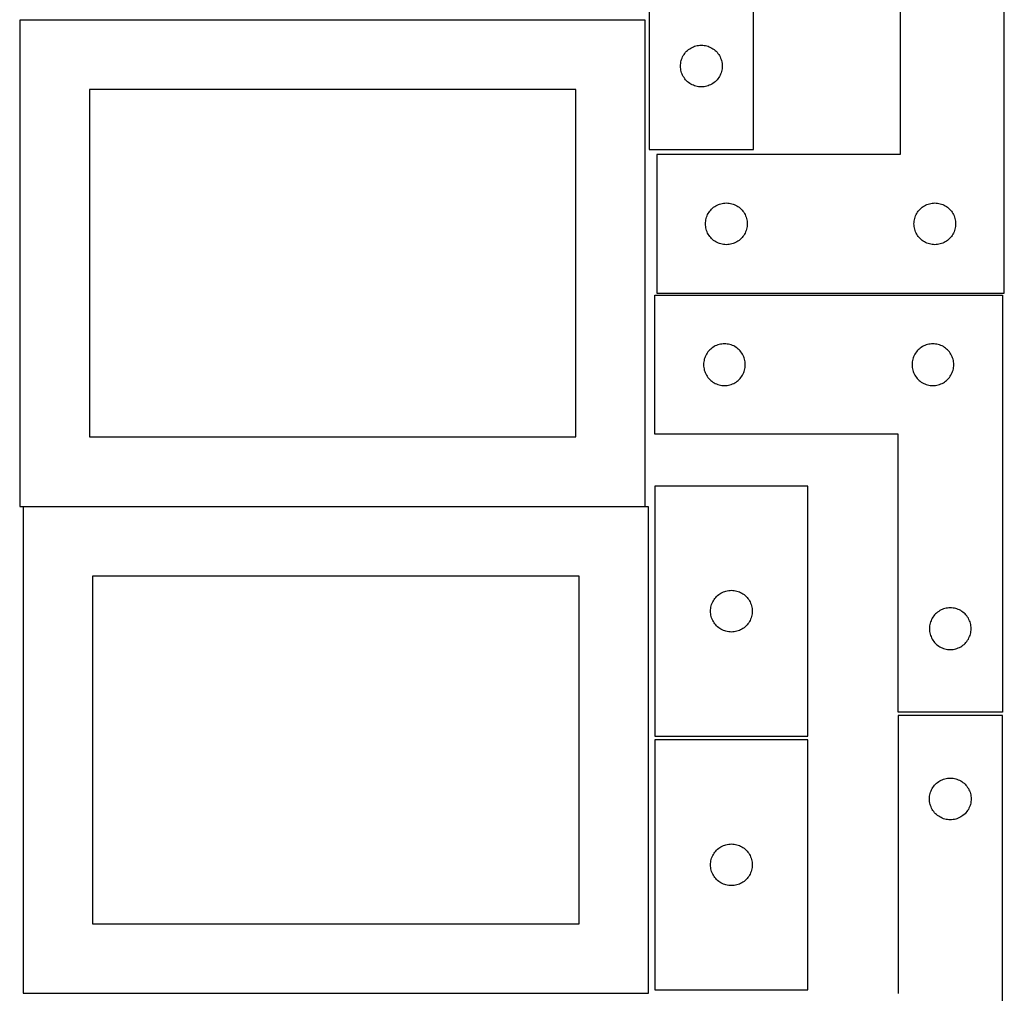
# Model space of a CAD drawing. Header units: millimetres. Extents: x 7 to 1243, y 7 to 2493.
# Tile 4 of 19: x 818 to 1243, y 430 to 850. Entities that reach past the tile are written whole.
import ezdxf

# ---------------------------------------------------------------- set-up
doc = ezdxf.new("R2010")
doc.units = ezdxf.units.MM
doc.layers.add('COMMON', color=5, linetype='CONTINUOUS', true_color=0x0000ff)
doc.layers.add('CUT', color=7, linetype='CONTINUOUS', true_color=0x000000)

msp = doc.modelspace()

# ---------------------------------------------------------------- linework, layer by layer
at = {"layer": 'COMMON'}
for p, q in [((818.34193, 849.902895), (818.34193, 642.404798)), ((818.441931, 850.002895), (1088.441931, 850.002895)), ((819.8403, 639.802894), (1088.441931, 639.802894))]:
    msp.add_line(p, q, dxfattribs=at)
at = {"layer": 'CUT'}
for p, q in [((1090.12609, 974.0296), (1090.12609, 794.0296)), ((1135.12609, 794.0296), (1135.12609, 914.0296)), ((1198.427899, 911.901981), (1198.427899, 791.901981)), ((1243.427899, 731.901981), (1243.427899, 911.901981)), ((1088.441931, 849.902895), (818.441931, 849.902895)), ((818.441931, 849.902895), (818.441931, 639.902895)), ((1088.441931, 639.902895), (1088.441931, 849.902895)), ((1107.147237, 837.16978), (1107.625958, 837.512827)), ((1107.625958, 837.512827), (1108.12609, 837.823829)), ((1108.12609, 837.823829), (1108.645492, 838.101455)), ((1108.645492, 838.101455), (1109.181939, 838.344516)), ((1109.181939, 838.344516), (1109.733135, 838.551972)), ((1109.733135, 838.551972), (1110.296718, 838.722933)), ((1110.296718, 838.722933), (1110.870277, 838.856668)), ((1110.870277, 838.856668), (1111.451354, 838.952604)), ((1111.451354, 838.952604), (1112.037462, 839.010331)), ((1112.037462, 839.010331), (1112.62609, 839.0296)), ((1112.62609, 839.0296), (1113.214718, 839.010331)), ((1113.214718, 839.010331), (1113.800826, 838.952604)), ((1113.800826, 838.952604), (1114.381903, 838.856668)), ((1114.381903, 838.856668), (1114.955461, 838.722933)), ((1114.955461, 838.722933), (1115.519045, 838.551972)), ((1115.519045, 838.551972), (1116.070241, 838.344516)), ((1116.070241, 838.344516), (1116.606688, 838.101455)), ((1116.606688, 838.101455), (1117.12609, 837.823829)), ((1117.12609, 837.823829), (1117.626222, 837.512827)), ((1117.626222, 837.512827), (1118.104943, 837.16978)), ((1104.103719, 832.922556), (1104.311174, 833.473751)), ((1104.311174, 833.473751), (1104.554235, 834.010199)), ((1104.554235, 834.010199), (1104.831861, 834.5296)), ((1104.831861, 834.5296), (1105.142863, 835.029732)), ((1105.142863, 835.029732), (1105.48591, 835.508453)), ((1105.48591, 835.508453), (1105.859532, 835.963713)), ((1105.859532, 835.963713), (1106.262129, 836.393561)), ((1106.262129, 836.393561), (1106.691978, 836.796159)), ((1106.691978, 836.796159), (1107.147237, 837.16978)), ((1118.104943, 837.16978), (1118.560202, 836.796159)), ((1118.560202, 836.796159), (1118.990051, 836.393561)), ((1118.990051, 836.393561), (1119.392648, 835.963713)), ((1119.392648, 835.963713), (1119.76627, 835.508453)), ((1119.76627, 835.508453), (1120.109316, 835.029732)), ((1120.109316, 835.029732), (1120.420319, 834.5296)), ((1120.420319, 834.5296), (1120.697945, 834.010199)), ((1120.697945, 834.010199), (1120.941006, 833.473751)), ((1120.941006, 833.473751), (1121.148461, 832.922556)), ((1103.62609, 830.0296), (1103.64536, 830.618229)), ((1103.64536, 829.440972), (1103.62609, 830.0296)), ((1103.64536, 830.618229), (1103.703086, 831.204336)), ((1103.703086, 828.854865), (1103.64536, 829.440972)), ((1103.703086, 831.204336), (1103.799022, 831.785413)), ((1103.799022, 831.785413), (1103.932757, 832.358972)), ((1103.932757, 832.358972), (1104.103719, 832.922556)), ((1121.148461, 832.922556), (1121.319422, 832.358972)), ((1121.319422, 832.358972), (1121.453157, 831.785413)), ((1121.453157, 831.785413), (1121.549094, 831.204336)), ((1121.549094, 831.204336), (1121.60682, 830.618229)), ((1121.60682, 829.440972), (1121.549094, 828.854865)), ((1121.60682, 830.618229), (1121.62609, 830.0296)), ((1121.62609, 830.0296), (1121.60682, 829.440972)), ((1103.799022, 828.273787), (1103.703086, 828.854865)), ((1103.932757, 827.700229), (1103.799022, 828.273787)), ((1104.103719, 827.136645), (1103.932757, 827.700229)), ((1104.311174, 826.58545), (1104.103719, 827.136645)), ((1104.554235, 826.049002), (1104.311174, 826.58545)), ((1104.831861, 825.5296), (1104.554235, 826.049002)), ((1105.142863, 825.029468), (1104.831861, 825.5296)), ((1105.48591, 824.550748), (1105.142863, 825.029468)), ((1120.109316, 825.029468), (1119.76627, 824.550748)), ((1120.420319, 825.5296), (1120.109316, 825.029468)), ((1120.697945, 826.049002), (1120.420319, 825.5296)), ((1120.941006, 826.58545), (1120.697945, 826.049002)), ((1121.148461, 827.136645), (1120.941006, 826.58545)), ((1121.319422, 827.700229), (1121.148461, 827.136645)), ((1121.453157, 828.273787), (1121.319422, 827.700229)), ((1121.549094, 828.854865), (1121.453157, 828.273787)), ((1105.859532, 824.095488), (1105.48591, 824.550748)), ((1106.262129, 823.665639), (1105.859532, 824.095488)), ((1106.691978, 823.263042), (1106.262129, 823.665639)), ((1107.147237, 822.88942), (1106.691978, 823.263042)), ((1107.625958, 822.546374), (1107.147237, 822.88942)), ((1108.12609, 822.235372), (1107.625958, 822.546374)), ((1108.645492, 821.957746), (1108.12609, 822.235372)), ((1109.181939, 821.714685), (1108.645492, 821.957746)), ((1109.733135, 821.507229), (1109.181939, 821.714685)), ((1110.296718, 821.336268), (1109.733135, 821.507229)), ((1110.870277, 821.202533), (1110.296718, 821.336268)), ((1111.451354, 821.106597), (1110.870277, 821.202533)), ((1112.037462, 821.04887), (1111.451354, 821.106597)), ((1112.62609, 821.0296), (1112.037462, 821.04887)), ((1113.214718, 821.04887), (1112.62609, 821.0296)), ((1113.800826, 821.106597), (1113.214718, 821.04887)), ((1114.381903, 821.202533), (1113.800826, 821.106597)), ((1114.955461, 821.336268), (1114.381903, 821.202533)), ((1115.519045, 821.507229), (1114.955461, 821.336268)), ((1116.070241, 821.714685), (1115.519045, 821.507229)), ((1116.606688, 821.957746), (1116.070241, 821.714685)), ((1117.12609, 822.235372), (1116.606688, 821.957746)), ((1117.626222, 822.546374), (1117.12609, 822.235372)), ((1118.104943, 822.88942), (1117.626222, 822.546374)), ((1118.560202, 823.263042), (1118.104943, 822.88942)), ((1118.990051, 823.665639), (1118.560202, 823.263042)), ((1119.392648, 824.095488), (1118.990051, 823.665639)), ((1119.76627, 824.550748), (1119.392648, 824.095488)), ((1058.441931, 819.902895), (848.441931, 819.902895)), ((848.441931, 819.902895), (848.441931, 669.902895)), ((1058.441931, 669.902895), (1058.441931, 819.902895)), ((1090.12609, 794.0296), (1135.12609, 794.0296)), ((1198.427899, 791.901981), (1093.427899, 791.901981)), ((1093.427899, 791.901981), (1093.427899, 731.901981)), ((1118.427767, 769.385207), (1118.927899, 769.696209)), ((1118.927899, 769.696209), (1119.447301, 769.973835)), ((1119.447301, 769.973835), (1119.983748, 770.216897)), ((1119.983748, 770.216897), (1120.534944, 770.424352)), ((1120.534944, 770.424352), (1121.098528, 770.595313)), ((1121.098528, 770.595313), (1121.672086, 770.729048)), ((1121.672086, 770.729048), (1122.253163, 770.824984)), ((1122.253163, 770.824984), (1122.839271, 770.882711)), ((1122.839271, 770.882711), (1123.427899, 770.901981)), ((1123.427899, 770.901981), (1124.016527, 770.882711)), ((1124.016527, 770.882711), (1124.602635, 770.824984)), ((1124.602635, 770.824984), (1125.183712, 770.729048)), ((1125.183712, 770.729048), (1125.75727, 770.595313)), ((1125.75727, 770.595313), (1126.320854, 770.424352)), ((1126.320854, 770.424352), (1126.87205, 770.216897)), ((1126.87205, 770.216897), (1127.408497, 769.973835)), ((1127.408497, 769.973835), (1127.927899, 769.696209)), ((1127.927899, 769.696209), (1128.428031, 769.385207)), ((1208.427767, 769.385207), (1208.927899, 769.696209)), ((1208.927899, 769.696209), (1209.447301, 769.973835)), ((1209.447301, 769.973835), (1209.983748, 770.216897)), ((1209.983748, 770.216897), (1210.534944, 770.424352)), ((1210.534944, 770.424352), (1211.098528, 770.595313)), ((1211.098528, 770.595313), (1211.672086, 770.729048)), ((1211.672086, 770.729048), (1212.253163, 770.824984)), ((1212.253163, 770.824984), (1212.839271, 770.882711)), ((1212.839271, 770.882711), (1213.427899, 770.901981)), ((1213.427899, 770.901981), (1214.016527, 770.882711)), ((1214.016527, 770.882711), (1214.602635, 770.824984)), ((1214.602635, 770.824984), (1215.183712, 770.729048)), ((1215.183712, 770.729048), (1215.75727, 770.595313)), ((1215.75727, 770.595313), (1216.320854, 770.424352)), ((1216.320854, 770.424352), (1216.87205, 770.216897)), ((1216.87205, 770.216897), (1217.408497, 769.973835)), ((1217.408497, 769.973835), (1217.927899, 769.696209)), ((1217.927899, 769.696209), (1218.428031, 769.385207)), ((1114.905528, 764.794936), (1115.112983, 765.346132)), ((1115.112983, 765.346132), (1115.356044, 765.882579)), ((1115.356044, 765.882579), (1115.63367, 766.401981)), ((1115.63367, 766.401981), (1115.944673, 766.902113)), ((1115.944673, 766.902113), (1116.287719, 767.380834)), ((1116.287719, 767.380834), (1116.661341, 767.836093)), ((1116.661341, 767.836093), (1117.063938, 768.265942)), ((1117.063938, 768.265942), (1117.493787, 768.668539)), ((1117.493787, 768.668539), (1117.949046, 769.042161)), ((1117.949046, 769.042161), (1118.427767, 769.385207)), ((1128.428031, 769.385207), (1128.906752, 769.042161)), ((1128.906752, 769.042161), (1129.362011, 768.668539)), ((1129.362011, 768.668539), (1129.79186, 768.265942)), ((1129.79186, 768.265942), (1130.194457, 767.836093)), ((1130.194457, 767.836093), (1130.568079, 767.380834)), ((1130.568079, 767.380834), (1130.911126, 766.902113)), ((1130.911126, 766.902113), (1131.222128, 766.401981)), ((1131.222128, 766.401981), (1131.499754, 765.882579)), ((1131.499754, 765.882579), (1131.742815, 765.346132)), ((1131.742815, 765.346132), (1131.95027, 764.794936)), ((1204.905528, 764.794936), (1205.112983, 765.346132)), ((1205.112983, 765.346132), (1205.356044, 765.882579)), ((1205.356044, 765.882579), (1205.63367, 766.401981)), ((1205.63367, 766.401981), (1205.944673, 766.902113)), ((1205.944673, 766.902113), (1206.287719, 767.380834)), ((1206.287719, 767.380834), (1206.661341, 767.836093)), ((1206.661341, 767.836093), (1207.063938, 768.265942)), ((1207.063938, 768.265942), (1207.493787, 768.668539)), ((1207.493787, 768.668539), (1207.949046, 769.042161)), ((1207.949046, 769.042161), (1208.427767, 769.385207)), ((1218.428031, 769.385207), (1218.906752, 769.042161)), ((1218.906752, 769.042161), (1219.362011, 768.668539)), ((1219.362011, 768.668539), (1219.79186, 768.265942)), ((1219.79186, 768.265942), (1220.194457, 767.836093)), ((1220.194457, 767.836093), (1220.568079, 767.380834)), ((1220.568079, 767.380834), (1220.911126, 766.902113)), ((1220.911126, 766.902113), (1221.222128, 766.401981)), ((1221.222128, 766.401981), (1221.499754, 765.882579)), ((1221.499754, 765.882579), (1221.742815, 765.346132)), ((1221.742815, 765.346132), (1221.95027, 764.794936)), ((1114.427899, 761.901981), (1114.447169, 762.490609)), ((1114.447169, 761.313353), (1114.427899, 761.901981)), ((1114.447169, 762.490609), (1114.504895, 763.076716)), ((1114.504895, 760.727245), (1114.447169, 761.313353)), ((1114.504895, 763.076716), (1114.600832, 763.657794)), ((1114.600832, 763.657794), (1114.734567, 764.231352)), ((1114.734567, 764.231352), (1114.905528, 764.794936)), ((1131.95027, 764.794936), (1132.121231, 764.231352)), ((1132.121231, 764.231352), (1132.254967, 763.657794)), ((1132.254967, 763.657794), (1132.350903, 763.076716)), ((1132.350903, 763.076716), (1132.408629, 762.490609)), ((1132.408629, 761.313353), (1132.350903, 760.727245)), ((1132.408629, 762.490609), (1132.427899, 761.901981)), ((1132.427899, 761.901981), (1132.408629, 761.313353)), ((1204.427899, 761.901981), (1204.447169, 762.490609)), ((1204.447169, 761.313353), (1204.427899, 761.901981)), ((1204.447169, 762.490609), (1204.504895, 763.076716)), ((1204.504895, 760.727245), (1204.447169, 761.313353)), ((1204.504895, 763.076716), (1204.600832, 763.657794)), ((1204.600832, 763.657794), (1204.734567, 764.231352)), ((1204.734567, 764.231352), (1204.905528, 764.794936)), ((1221.95027, 764.794936), (1222.121231, 764.231352)), ((1222.121231, 764.231352), (1222.254967, 763.657794)), ((1222.254967, 763.657794), (1222.350903, 763.076716)), ((1222.350903, 763.076716), (1222.408629, 762.490609)), ((1222.408629, 761.313353), (1222.350903, 760.727245)), ((1222.408629, 762.490609), (1222.427899, 761.901981)), ((1222.427899, 761.901981), (1222.408629, 761.313353)), ((1114.600832, 760.146168), (1114.504895, 760.727245)), ((1114.734567, 759.572609), (1114.600832, 760.146168)), ((1114.905528, 759.009026), (1114.734567, 759.572609)), ((1115.112983, 758.45783), (1114.905528, 759.009026)), ((1115.356044, 757.921383), (1115.112983, 758.45783)), ((1115.63367, 757.401981), (1115.356044, 757.921383)), ((1115.944673, 756.901849), (1115.63367, 757.401981)), ((1116.287719, 756.423128), (1115.944673, 756.901849)), ((1130.911126, 756.901849), (1130.568079, 756.423128)), ((1131.222128, 757.401981), (1130.911126, 756.901849)), ((1131.499754, 757.921383), (1131.222128, 757.401981)), ((1131.742815, 758.45783), (1131.499754, 757.921383)), ((1131.95027, 759.009026), (1131.742815, 758.45783)), ((1132.121231, 759.572609), (1131.95027, 759.009026)), ((1132.254967, 760.146168), (1132.121231, 759.572609)), ((1132.350903, 760.727245), (1132.254967, 760.146168)), ((1204.600832, 760.146168), (1204.504895, 760.727245)), ((1204.734567, 759.572609), (1204.600832, 760.146168)), ((1204.905528, 759.009026), (1204.734567, 759.572609)), ((1205.112983, 758.45783), (1204.905528, 759.009026)), ((1205.356044, 757.921383), (1205.112983, 758.45783)), ((1205.63367, 757.401981), (1205.356044, 757.921383)), ((1205.944673, 756.901849), (1205.63367, 757.401981)), ((1206.287719, 756.423128), (1205.944673, 756.901849)), ((1220.911126, 756.901849), (1220.568079, 756.423128)), ((1221.222128, 757.401981), (1220.911126, 756.901849)), ((1221.499754, 757.921383), (1221.222128, 757.401981)), ((1221.742815, 758.45783), (1221.499754, 757.921383)), ((1221.95027, 759.009026), (1221.742815, 758.45783)), ((1222.121231, 759.572609), (1221.95027, 759.009026)), ((1222.254967, 760.146168), (1222.121231, 759.572609)), ((1222.350903, 760.727245), (1222.254967, 760.146168)), ((1116.661341, 755.967868), (1116.287719, 756.423128)), ((1117.063938, 755.53802), (1116.661341, 755.967868)), ((1117.493787, 755.135422), (1117.063938, 755.53802)), ((1117.949046, 754.761801), (1117.493787, 755.135422)), ((1118.427767, 754.418754), (1117.949046, 754.761801)), ((1118.927899, 754.107752), (1118.427767, 754.418754)), ((1119.447301, 753.830126), (1118.927899, 754.107752)), ((1119.983748, 753.587065), (1119.447301, 753.830126)), ((1120.534944, 753.37961), (1119.983748, 753.587065)), ((1121.098528, 753.208648), (1120.534944, 753.37961)), ((1121.672086, 753.074913), (1121.098528, 753.208648)), ((1122.253163, 752.978977), (1121.672086, 753.074913)), ((1122.839271, 752.92125), (1122.253163, 752.978977)), ((1123.427899, 752.901981), (1122.839271, 752.92125)), ((1124.016527, 752.92125), (1123.427899, 752.901981)), ((1124.602635, 752.978977), (1124.016527, 752.92125)), ((1125.183712, 753.074913), (1124.602635, 752.978977)), ((1125.75727, 753.208648), (1125.183712, 753.074913)), ((1126.320854, 753.37961), (1125.75727, 753.208648)), ((1126.87205, 753.587065), (1126.320854, 753.37961)), ((1127.408497, 753.830126), (1126.87205, 753.587065)), ((1127.927899, 754.107752), (1127.408497, 753.830126)), ((1128.428031, 754.418754), (1127.927899, 754.107752)), ((1128.906752, 754.761801), (1128.428031, 754.418754)), ((1129.362011, 755.135422), (1128.906752, 754.761801)), ((1129.79186, 755.53802), (1129.362011, 755.135422)), ((1130.194457, 755.967868), (1129.79186, 755.53802)), ((1130.568079, 756.423128), (1130.194457, 755.967868)), ((1206.661341, 755.967868), (1206.287719, 756.423128)), ((1207.063938, 755.53802), (1206.661341, 755.967868)), ((1207.493787, 755.135422), (1207.063938, 755.53802)), ((1207.949046, 754.761801), (1207.493787, 755.135422)), ((1208.427767, 754.418754), (1207.949046, 754.761801)), ((1208.927899, 754.107752), (1208.427767, 754.418754)), ((1209.447301, 753.830126), (1208.927899, 754.107752)), ((1209.983748, 753.587065), (1209.447301, 753.830126)), ((1210.534944, 753.37961), (1209.983748, 753.587065)), ((1211.098528, 753.208648), (1210.534944, 753.37961)), ((1211.672086, 753.074913), (1211.098528, 753.208648)), ((1212.253163, 752.978977), (1211.672086, 753.074913)), ((1212.839271, 752.92125), (1212.253163, 752.978977)), ((1213.427899, 752.901981), (1212.839271, 752.92125)), ((1214.016527, 752.92125), (1213.427899, 752.901981)), ((1214.602635, 752.978977), (1214.016527, 752.92125)), ((1215.183712, 753.074913), (1214.602635, 752.978977)), ((1215.75727, 753.208648), (1215.183712, 753.074913)), ((1216.320854, 753.37961), (1215.75727, 753.208648)), ((1216.87205, 753.587065), (1216.320854, 753.37961)), ((1217.408497, 753.830126), (1216.87205, 753.587065)), ((1217.927899, 754.107752), (1217.408497, 753.830126)), ((1218.428031, 754.418754), (1217.927899, 754.107752)), ((1218.906752, 754.761801), (1218.428031, 754.418754)), ((1219.362011, 755.135422), (1218.906752, 754.761801)), ((1219.79186, 755.53802), (1219.362011, 755.135422)), ((1220.194457, 755.967868), (1219.79186, 755.53802)), ((1220.568079, 756.423128), (1220.194457, 755.967868)), ((1093.427899, 731.901981), (1243.427899, 731.901981)), ((1092.604731, 671.08387), (1092.604731, 731.08387)), ((1092.604731, 731.08387), (1242.604731, 731.08387)), ((1242.604731, 731.08387), (1242.604731, 551.08387)), ((1120.848918, 709.910938), (1120.27536, 709.777203)), ((1121.429996, 710.006874), (1120.848918, 709.910938)), ((1122.016103, 710.064601), (1121.429996, 710.006874)), ((1122.604731, 710.08387), (1122.016103, 710.064601)), ((1123.19336, 710.064601), (1122.604731, 710.08387)), ((1123.779467, 710.006874), (1123.19336, 710.064601)), ((1124.360544, 709.910938), (1123.779467, 710.006874)), ((1124.934103, 709.777203), (1124.360544, 709.910938)), ((1210.848918, 709.910938), (1210.27536, 709.777203)), ((1211.429996, 710.006874), (1210.848918, 709.910938)), ((1212.016103, 710.064601), (1211.429996, 710.006874)), ((1212.604731, 710.08387), (1212.016103, 710.064601)), ((1213.19336, 710.064601), (1212.604731, 710.08387)), ((1213.779467, 710.006874), (1213.19336, 710.064601)), ((1214.360544, 709.910938), (1213.779467, 710.006874)), ((1214.934103, 709.777203), (1214.360544, 709.910938)), ((1115.121505, 706.084002), (1114.810503, 705.58387)), ((1115.464551, 706.562723), (1115.121505, 706.084002)), ((1115.838173, 707.017983), (1115.464551, 706.562723)), ((1116.24077, 707.447831), (1115.838173, 707.017983)), ((1116.670619, 707.850429), (1116.24077, 707.447831)), ((1117.125879, 708.22405), (1116.670619, 707.850429)), ((1117.604599, 708.567097), (1117.125879, 708.22405)), ((1118.104731, 708.878099), (1117.604599, 708.567097)), ((1118.624133, 709.155725), (1118.104731, 708.878099)), ((1119.16058, 709.398786), (1118.624133, 709.155725)), ((1119.711776, 709.606241), (1119.16058, 709.398786)), ((1120.27536, 709.777203), (1119.711776, 709.606241)), ((1125.497687, 709.606241), (1124.934103, 709.777203)), ((1126.048882, 709.398786), (1125.497687, 709.606241)), ((1126.58533, 709.155725), (1126.048882, 709.398786)), ((1127.104731, 708.878099), (1126.58533, 709.155725)), ((1127.604863, 708.567097), (1127.104731, 708.878099)), ((1128.083584, 708.22405), (1127.604863, 708.567097)), ((1128.538844, 707.850429), (1128.083584, 708.22405)), ((1128.968692, 707.447831), (1128.538844, 707.850429)), ((1129.37129, 707.017983), (1128.968692, 707.447831)), ((1129.744911, 706.562723), (1129.37129, 707.017983)), ((1130.087958, 706.084002), (1129.744911, 706.562723)), ((1130.39896, 705.58387), (1130.087958, 706.084002)), ((1205.121505, 706.084002), (1204.810503, 705.58387)), ((1205.464551, 706.562723), (1205.121505, 706.084002)), ((1205.838173, 707.017983), (1205.464551, 706.562723)), ((1206.24077, 707.447831), (1205.838173, 707.017983)), ((1206.670619, 707.850429), (1206.24077, 707.447831)), ((1207.125879, 708.22405), (1206.670619, 707.850429)), ((1207.604599, 708.567097), (1207.125879, 708.22405)), ((1208.104731, 708.878099), (1207.604599, 708.567097)), ((1208.624133, 709.155725), (1208.104731, 708.878099)), ((1209.16058, 709.398786), (1208.624133, 709.155725)), ((1209.711776, 709.606241), (1209.16058, 709.398786)), ((1210.27536, 709.777203), (1209.711776, 709.606241)), ((1215.497687, 709.606241), (1214.934103, 709.777203)), ((1216.048882, 709.398786), (1215.497687, 709.606241)), ((1216.58533, 709.155725), (1216.048882, 709.398786)), ((1217.104731, 708.878099), (1216.58533, 709.155725)), ((1217.604863, 708.567097), (1217.104731, 708.878099)), ((1218.083584, 708.22405), (1217.604863, 708.567097)), ((1218.538844, 707.850429), (1218.083584, 708.22405)), ((1218.968692, 707.447831), (1218.538844, 707.850429)), ((1219.37129, 707.017983), (1218.968692, 707.447831)), ((1219.744911, 706.562723), (1219.37129, 707.017983)), ((1220.087958, 706.084002), (1219.744911, 706.562723)), ((1220.39896, 705.58387), (1220.087958, 706.084002)), ((1113.624001, 701.672498), (1113.604731, 701.08387)), ((1113.681728, 702.258606), (1113.624001, 701.672498)), ((1113.777664, 702.839683), (1113.681728, 702.258606)), ((1113.911399, 703.413242), (1113.777664, 702.839683)), ((1114.08236, 703.976826), (1113.911399, 703.413242)), ((1114.289816, 704.528021), (1114.08236, 703.976826)), ((1114.532877, 705.064469), (1114.289816, 704.528021)), ((1114.810503, 705.58387), (1114.532877, 705.064469)), ((1130.676586, 705.064469), (1130.39896, 705.58387)), ((1130.919647, 704.528021), (1130.676586, 705.064469)), ((1131.127103, 703.976826), (1130.919647, 704.528021)), ((1131.298064, 703.413242), (1131.127103, 703.976826)), ((1131.431799, 702.839683), (1131.298064, 703.413242)), ((1131.527735, 702.258606), (1131.431799, 702.839683)), ((1131.585462, 701.672498), (1131.527735, 702.258606)), ((1131.604731, 701.08387), (1131.585462, 701.672498)), ((1203.624001, 701.672498), (1203.604731, 701.08387)), ((1203.681728, 702.258606), (1203.624001, 701.672498)), ((1203.777664, 702.839683), (1203.681728, 702.258606)), ((1203.911399, 703.413242), (1203.777664, 702.839683)), ((1204.08236, 703.976826), (1203.911399, 703.413242)), ((1204.289816, 704.528021), (1204.08236, 703.976826)), ((1204.532877, 705.064469), (1204.289816, 704.528021)), ((1204.810503, 705.58387), (1204.532877, 705.064469)), ((1220.676586, 705.064469), (1220.39896, 705.58387)), ((1220.919647, 704.528021), (1220.676586, 705.064469)), ((1221.127103, 703.976826), (1220.919647, 704.528021)), ((1221.298064, 703.413242), (1221.127103, 703.976826)), ((1221.431799, 702.839683), (1221.298064, 703.413242)), ((1221.527735, 702.258606), (1221.431799, 702.839683)), ((1221.585462, 701.672498), (1221.527735, 702.258606)), ((1221.604731, 701.08387), (1221.585462, 701.672498)), ((1113.604731, 701.08387), (1113.624001, 700.495242)), ((1113.624001, 700.495242), (1113.681728, 699.909135)), ((1113.681728, 699.909135), (1113.777664, 699.328057)), ((1113.777664, 699.328057), (1113.911399, 698.754499)), ((1113.911399, 698.754499), (1114.08236, 698.190915)), ((1114.08236, 698.190915), (1114.289816, 697.639719)), ((1114.289816, 697.639719), (1114.532877, 697.103272)), ((1130.676586, 697.103272), (1130.919647, 697.639719)), ((1130.919647, 697.639719), (1131.127103, 698.190915)), ((1131.127103, 698.190915), (1131.298064, 698.754499)), ((1131.298064, 698.754499), (1131.431799, 699.328057)), ((1131.431799, 699.328057), (1131.527735, 699.909135)), ((1131.527735, 699.909135), (1131.585462, 700.495242)), ((1131.585462, 700.495242), (1131.604731, 701.08387)), ((1203.604731, 701.08387), (1203.624001, 700.495242)), ((1203.624001, 700.495242), (1203.681728, 699.909135)), ((1203.681728, 699.909135), (1203.777664, 699.328057)), ((1203.777664, 699.328057), (1203.911399, 698.754499)), ((1203.911399, 698.754499), (1204.08236, 698.190915)), ((1204.08236, 698.190915), (1204.289816, 697.639719)), ((1204.289816, 697.639719), (1204.532877, 697.103272)), ((1220.676586, 697.103272), (1220.919647, 697.639719)), ((1220.919647, 697.639719), (1221.127103, 698.190915)), ((1221.127103, 698.190915), (1221.298064, 698.754499)), ((1221.298064, 698.754499), (1221.431799, 699.328057)), ((1221.431799, 699.328057), (1221.527735, 699.909135)), ((1221.527735, 699.909135), (1221.585462, 700.495242)), ((1221.585462, 700.495242), (1221.604731, 701.08387)), ((1114.532877, 697.103272), (1114.810503, 696.58387)), ((1114.810503, 696.58387), (1115.121505, 696.083738)), ((1115.121505, 696.083738), (1115.464551, 695.605017)), ((1115.464551, 695.605017), (1115.838173, 695.149758)), ((1115.838173, 695.149758), (1116.24077, 694.719909)), ((1116.24077, 694.719909), (1116.670619, 694.317312)), ((1116.670619, 694.317312), (1117.125879, 693.94369)), ((1117.125879, 693.94369), (1117.604599, 693.600644)), ((1117.604599, 693.600644), (1118.104731, 693.289642)), ((1118.104731, 693.289642), (1118.624133, 693.012016)), ((1118.624133, 693.012016), (1119.16058, 692.768955)), ((1126.048882, 692.768955), (1126.58533, 693.012016)), ((1126.58533, 693.012016), (1127.104731, 693.289642)), ((1127.104731, 693.289642), (1127.604863, 693.600644)), ((1127.604863, 693.600644), (1128.083584, 693.94369)), ((1128.083584, 693.94369), (1128.538844, 694.317312)), ((1128.538844, 694.317312), (1128.968692, 694.719909)), ((1128.968692, 694.719909), (1129.37129, 695.149758)), ((1129.37129, 695.149758), (1129.744911, 695.605017)), ((1129.744911, 695.605017), (1130.087958, 696.083738)), ((1130.087958, 696.083738), (1130.39896, 696.58387)), ((1130.39896, 696.58387), (1130.676586, 697.103272)), ((1204.532877, 697.103272), (1204.810503, 696.58387)), ((1204.810503, 696.58387), (1205.121505, 696.083738)), ((1205.121505, 696.083738), (1205.464551, 695.605017)), ((1205.464551, 695.605017), (1205.838173, 695.149758)), ((1205.838173, 695.149758), (1206.24077, 694.719909)), ((1206.24077, 694.719909), (1206.670619, 694.317312)), ((1206.670619, 694.317312), (1207.125879, 693.94369)), ((1207.125879, 693.94369), (1207.604599, 693.600644)), ((1207.604599, 693.600644), (1208.104731, 693.289642)), ((1208.104731, 693.289642), (1208.624133, 693.012016)), ((1208.624133, 693.012016), (1209.16058, 692.768955)), ((1216.048882, 692.768955), (1216.58533, 693.012016)), ((1216.58533, 693.012016), (1217.104731, 693.289642)), ((1217.104731, 693.289642), (1217.604863, 693.600644)), ((1217.604863, 693.600644), (1218.083584, 693.94369)), ((1218.083584, 693.94369), (1218.538844, 694.317312)), ((1218.538844, 694.317312), (1218.968692, 694.719909)), ((1218.968692, 694.719909), (1219.37129, 695.149758)), ((1219.37129, 695.149758), (1219.744911, 695.605017)), ((1219.744911, 695.605017), (1220.087958, 696.083738)), ((1220.087958, 696.083738), (1220.39896, 696.58387)), ((1220.39896, 696.58387), (1220.676586, 697.103272)), ((1119.16058, 692.768955), (1119.711776, 692.561499)), ((1119.711776, 692.561499), (1120.27536, 692.390538)), ((1120.27536, 692.390538), (1120.848918, 692.256803)), ((1120.848918, 692.256803), (1121.429996, 692.160867)), ((1121.429996, 692.160867), (1122.016103, 692.10314)), ((1122.016103, 692.10314), (1122.604731, 692.08387)), ((1122.604731, 692.08387), (1123.19336, 692.10314)), ((1123.19336, 692.10314), (1123.779467, 692.160867)), ((1123.779467, 692.160867), (1124.360544, 692.256803)), ((1124.360544, 692.256803), (1124.934103, 692.390538)), ((1124.934103, 692.390538), (1125.497687, 692.561499)), ((1125.497687, 692.561499), (1126.048882, 692.768955)), ((1209.16058, 692.768955), (1209.711776, 692.561499)), ((1209.711776, 692.561499), (1210.27536, 692.390538)), ((1210.27536, 692.390538), (1210.848918, 692.256803)), ((1210.848918, 692.256803), (1211.429996, 692.160867)), ((1211.429996, 692.160867), (1212.016103, 692.10314)), ((1212.016103, 692.10314), (1212.604731, 692.08387)), ((1212.604731, 692.08387), (1213.19336, 692.10314)), ((1213.19336, 692.10314), (1213.779467, 692.160867)), ((1213.779467, 692.160867), (1214.360544, 692.256803)), ((1214.360544, 692.256803), (1214.934103, 692.390538)), ((1214.934103, 692.390538), (1215.497687, 692.561499)), ((1215.497687, 692.561499), (1216.048882, 692.768955)), ((848.441931, 669.902895), (1058.441931, 669.902895)), ((1197.604731, 671.08387), (1092.604731, 671.08387)), ((1197.604731, 551.08387), (1197.604731, 671.08387)), ((1158.601926, 648.646427), (1092.601926, 648.646427)), ((1092.601926, 648.646427), (1092.601926, 540.646427)), ((1158.601926, 540.646427), (1158.601926, 648.646427)), ((818.441931, 639.902895), (1088.441931, 639.902895)), ((1089.8403, 639.702894), (819.8403, 639.702894)), ((819.8403, 639.702894), (819.8403, 429.702894)), ((1089.8403, 429.702894), (1089.8403, 639.702894)), ((1059.8403, 609.702894), (849.8403, 609.702894)), ((849.8403, 609.702894), (849.8403, 459.702894)), ((1059.8403, 459.702894), (1059.8403, 609.702894)), ((1124.42719, 603.56943), (1125.013297, 603.627157)), ((1125.013297, 603.627157), (1125.601926, 603.646427)), ((1125.601926, 603.646427), (1126.190554, 603.627157)), ((1126.190554, 603.627157), (1126.776661, 603.56943)), ((1117.807697, 599.146427), (1118.118699, 599.646559)), ((1118.118699, 599.646559), (1118.461745, 600.125279)), ((1118.461745, 600.125279), (1118.835367, 600.580539)), ((1118.835367, 600.580539), (1119.237964, 601.010388)), ((1119.237964, 601.010388), (1119.667813, 601.412985)), ((1119.667813, 601.412985), (1120.123073, 601.786607)), ((1120.123073, 601.786607), (1120.601793, 602.129653)), ((1120.601793, 602.129653), (1121.101926, 602.440655)), ((1121.101926, 602.440655), (1121.621327, 602.718281)), ((1121.621327, 602.718281), (1122.157775, 602.961342)), ((1122.157775, 602.961342), (1122.70897, 603.168798)), ((1122.70897, 603.168798), (1123.272554, 603.339759)), ((1123.272554, 603.339759), (1123.846113, 603.473494)), ((1123.846113, 603.473494), (1124.42719, 603.56943)), ((1126.776661, 603.56943), (1127.357738, 603.473494)), ((1127.357738, 603.473494), (1127.931297, 603.339759)), ((1127.931297, 603.339759), (1128.494881, 603.168798)), ((1128.494881, 603.168798), (1129.046076, 602.961342)), ((1129.046076, 602.961342), (1129.582524, 602.718281)), ((1129.582524, 602.718281), (1130.101926, 602.440655)), ((1130.101926, 602.440655), (1130.602058, 602.129653)), ((1130.602058, 602.129653), (1131.080778, 601.786607)), ((1131.080778, 601.786607), (1131.536038, 601.412985)), ((1131.536038, 601.412985), (1131.965887, 601.010388)), ((1131.965887, 601.010388), (1132.368484, 600.580539)), ((1132.368484, 600.580539), (1132.742106, 600.125279)), ((1132.742106, 600.125279), (1133.085152, 599.646559)), ((1133.085152, 599.646559), (1133.396154, 599.146427)), ((1116.601926, 594.646427), (1116.621195, 595.235055)), ((1116.621195, 595.235055), (1116.678922, 595.821162)), ((1116.678922, 595.821162), (1116.774858, 596.402239)), ((1116.774858, 596.402239), (1116.908593, 596.975798)), ((1116.908593, 596.975798), (1117.079554, 597.539382)), ((1117.079554, 597.539382), (1117.28701, 598.090577)), ((1117.28701, 598.090577), (1117.530071, 598.627025)), ((1117.530071, 598.627025), (1117.807697, 599.146427)), ((1133.396154, 599.146427), (1133.67378, 598.627025)), ((1133.67378, 598.627025), (1133.916841, 598.090577)), ((1133.916841, 598.090577), (1134.124297, 597.539382)), ((1134.124297, 597.539382), (1134.295258, 596.975798)), ((1134.295258, 596.975798), (1134.428993, 596.402239)), ((1134.428993, 596.402239), (1134.524929, 595.821162)), ((1134.524929, 595.821162), (1134.582656, 595.235055)), ((1134.582656, 595.235055), (1134.601926, 594.646427)), ((1216.124133, 595.155725), (1215.604731, 594.878099)), ((1216.66058, 595.398786), (1216.124133, 595.155725)), ((1217.211776, 595.606241), (1216.66058, 595.398786)), ((1217.77536, 595.777203), (1217.211776, 595.606241)), ((1218.348918, 595.910938), (1217.77536, 595.777203)), ((1218.929996, 596.006874), (1218.348918, 595.910938)), ((1219.516103, 596.064601), (1218.929996, 596.006874)), ((1220.104731, 596.08387), (1219.516103, 596.064601)), ((1220.69336, 596.064601), (1220.104731, 596.08387)), ((1221.279467, 596.006874), (1220.69336, 596.064601)), ((1221.860544, 595.910938), (1221.279467, 596.006874)), ((1222.434103, 595.777203), (1221.860544, 595.910938)), ((1222.997687, 595.606241), (1222.434103, 595.777203)), ((1223.548882, 595.398786), (1222.997687, 595.606241)), ((1224.08533, 595.155725), (1223.548882, 595.398786)), ((1224.604731, 594.878099), (1224.08533, 595.155725)), ((1116.621195, 594.057798), (1116.601926, 594.646427)), ((1116.678922, 593.471691), (1116.621195, 594.057798)), ((1116.774858, 592.890614), (1116.678922, 593.471691)), ((1116.908593, 592.317055), (1116.774858, 592.890614)), ((1117.079554, 591.753471), (1116.908593, 592.317055)), ((1117.28701, 591.202276), (1117.079554, 591.753471)), ((1117.530071, 590.665828), (1117.28701, 591.202276)), ((1133.916841, 591.202276), (1133.67378, 590.665828)), ((1134.124297, 591.753471), (1133.916841, 591.202276)), ((1134.295258, 592.317055), (1134.124297, 591.753471)), ((1134.428993, 592.890614), (1134.295258, 592.317055)), ((1134.524929, 593.471691), (1134.428993, 592.890614)), ((1134.582656, 594.057798), (1134.524929, 593.471691)), ((1134.601926, 594.646427), (1134.582656, 594.057798)), ((1212.032877, 591.064469), (1211.789816, 590.528021)), ((1212.310503, 591.58387), (1212.032877, 591.064469)), ((1212.621505, 592.084002), (1212.310503, 591.58387)), ((1212.964551, 592.562723), (1212.621505, 592.084002)), ((1213.338173, 593.017983), (1212.964551, 592.562723)), ((1213.74077, 593.447831), (1213.338173, 593.017983)), ((1214.170619, 593.850429), (1213.74077, 593.447831)), ((1214.625879, 594.22405), (1214.170619, 593.850429)), ((1215.104599, 594.567097), (1214.625879, 594.22405)), ((1215.604731, 594.878099), (1215.104599, 594.567097)), ((1225.104863, 594.567097), (1224.604731, 594.878099)), ((1225.583584, 594.22405), (1225.104863, 594.567097)), ((1226.038844, 593.850429), (1225.583584, 594.22405)), ((1226.468692, 593.447831), (1226.038844, 593.850429)), ((1226.87129, 593.017983), (1226.468692, 593.447831)), ((1227.244911, 592.562723), (1226.87129, 593.017983)), ((1227.587958, 592.084002), (1227.244911, 592.562723)), ((1227.89896, 591.58387), (1227.587958, 592.084002)), ((1228.176586, 591.064469), (1227.89896, 591.58387)), ((1228.419647, 590.528021), (1228.176586, 591.064469)), ((1117.807697, 590.146427), (1117.530071, 590.665828)), ((1118.118699, 589.646294), (1117.807697, 590.146427)), ((1118.461745, 589.167574), (1118.118699, 589.646294)), ((1118.835367, 588.712314), (1118.461745, 589.167574)), ((1119.237964, 588.282465), (1118.835367, 588.712314)), ((1119.667813, 587.879868), (1119.237964, 588.282465)), ((1120.123073, 587.506246), (1119.667813, 587.879868)), ((1120.601793, 587.1632), (1120.123073, 587.506246)), ((1121.101926, 586.852198), (1120.601793, 587.1632)), ((1121.621327, 586.574572), (1121.101926, 586.852198)), ((1130.101926, 586.852198), (1129.582524, 586.574572)), ((1130.602058, 587.1632), (1130.101926, 586.852198)), ((1131.080778, 587.506246), (1130.602058, 587.1632)), ((1131.536038, 587.879868), (1131.080778, 587.506246)), ((1131.965887, 588.282465), (1131.536038, 587.879868)), ((1132.368484, 588.712314), (1131.965887, 588.282465)), ((1132.742106, 589.167574), (1132.368484, 588.712314)), ((1133.085152, 589.646294), (1132.742106, 589.167574)), ((1133.396154, 590.146427), (1133.085152, 589.646294)), ((1133.67378, 590.665828), (1133.396154, 590.146427)), ((1211.124001, 587.672498), (1211.104731, 587.08387)), ((1211.104731, 587.08387), (1211.124001, 586.495242)), ((1211.181728, 588.258606), (1211.124001, 587.672498)), ((1211.277664, 588.839683), (1211.181728, 588.258606)), ((1211.411399, 589.413242), (1211.277664, 588.839683)), ((1211.58236, 589.976826), (1211.411399, 589.413242)), ((1211.789816, 590.528021), (1211.58236, 589.976826)), ((1228.627103, 589.976826), (1228.419647, 590.528021)), ((1228.798064, 589.413242), (1228.627103, 589.976826)), ((1228.931799, 588.839683), (1228.798064, 589.413242)), ((1229.027735, 588.258606), (1228.931799, 588.839683)), ((1229.085462, 587.672498), (1229.027735, 588.258606)), ((1229.104731, 587.08387), (1229.085462, 587.672498)), ((1229.085462, 586.495242), (1229.104731, 587.08387)), ((1122.157775, 586.331511), (1121.621327, 586.574572)), ((1122.70897, 586.124055), (1122.157775, 586.331511)), ((1123.272554, 585.953094), (1122.70897, 586.124055)), ((1123.846113, 585.819359), (1123.272554, 585.953094)), ((1124.42719, 585.723423), (1123.846113, 585.819359)), ((1125.013297, 585.665696), (1124.42719, 585.723423)), ((1125.601926, 585.646427), (1125.013297, 585.665696)), ((1126.190554, 585.665696), (1125.601926, 585.646427)), ((1126.776661, 585.723423), (1126.190554, 585.665696)), ((1127.357738, 585.819359), (1126.776661, 585.723423)), ((1127.931297, 585.953094), (1127.357738, 585.819359)), ((1128.494881, 586.124055), (1127.931297, 585.953094)), ((1129.046076, 586.331511), (1128.494881, 586.124055)), ((1129.582524, 586.574572), (1129.046076, 586.331511)), ((1211.124001, 586.495242), (1211.181728, 585.909135)), ((1211.181728, 585.909135), (1211.277664, 585.328057)), ((1211.277664, 585.328057), (1211.411399, 584.754499)), ((1211.411399, 584.754499), (1211.58236, 584.190915)), ((1211.58236, 584.190915), (1211.789816, 583.639719)), ((1211.789816, 583.639719), (1212.032877, 583.103272)), ((1212.032877, 583.103272), (1212.310503, 582.58387)), ((1212.310503, 582.58387), (1212.621505, 582.083738)), ((1227.587958, 582.083738), (1227.89896, 582.58387)), ((1227.89896, 582.58387), (1228.176586, 583.103272)), ((1228.176586, 583.103272), (1228.419647, 583.639719)), ((1228.419647, 583.639719), (1228.627103, 584.190915)), ((1228.627103, 584.190915), (1228.798064, 584.754499)), ((1228.798064, 584.754499), (1228.931799, 585.328057)), ((1228.931799, 585.328057), (1229.027735, 585.909135)), ((1229.027735, 585.909135), (1229.085462, 586.495242)), ((1212.621505, 582.083738), (1212.964551, 581.605017)), ((1212.964551, 581.605017), (1213.338173, 581.149758)), ((1213.338173, 581.149758), (1213.74077, 580.719909)), ((1213.74077, 580.719909), (1214.170619, 580.317312)), ((1214.170619, 580.317312), (1214.625879, 579.94369)), ((1214.625879, 579.94369), (1215.104599, 579.600644)), ((1215.104599, 579.600644), (1215.604731, 579.289642)), ((1215.604731, 579.289642), (1216.124133, 579.012016)), ((1216.124133, 579.012016), (1216.66058, 578.768955)), ((1216.66058, 578.768955), (1217.211776, 578.561499)), ((1217.211776, 578.561499), (1217.77536, 578.390538)), ((1217.77536, 578.390538), (1218.348918, 578.256803)), ((1218.348918, 578.256803), (1218.929996, 578.160867)), ((1218.929996, 578.160867), (1219.516103, 578.10314)), ((1220.69336, 578.10314), (1221.279467, 578.160867)), ((1221.279467, 578.160867), (1221.860544, 578.256803)), ((1221.860544, 578.256803), (1222.434103, 578.390538)), ((1222.434103, 578.390538), (1222.997687, 578.561499)), ((1222.997687, 578.561499), (1223.548882, 578.768955)), ((1223.548882, 578.768955), (1224.08533, 579.012016)), ((1224.08533, 579.012016), (1224.604731, 579.289642)), ((1224.604731, 579.289642), (1225.104863, 579.600644)), ((1225.104863, 579.600644), (1225.583584, 579.94369)), ((1225.583584, 579.94369), (1226.038844, 580.317312)), ((1226.038844, 580.317312), (1226.468692, 580.719909)), ((1226.468692, 580.719909), (1226.87129, 581.149758)), ((1226.87129, 581.149758), (1227.244911, 581.605017)), ((1227.244911, 581.605017), (1227.587958, 582.083738)), ((1219.516103, 578.10314), (1220.104731, 578.08387)), ((1220.104731, 578.08387), (1220.69336, 578.10314)), ((1242.604731, 551.08387), (1197.604731, 551.08387)), ((1242.604737, 549.56293), (1197.604737, 549.56293)), ((1197.604737, 549.56293), (1197.604737, 429.56293)), ((1242.604737, 369.56293), (1242.604737, 549.56293)), ((1092.601926, 540.646427), (1158.601926, 540.646427)), ((1092.601921, 539.125428), (1092.601921, 431.125428)), ((1158.601921, 539.125428), (1092.601921, 539.125428)), ((1158.601921, 431.125428), (1158.601921, 539.125428)), ((1212.62151, 518.563063), (1212.964557, 519.041783)), ((1212.964557, 519.041783), (1213.338179, 519.497043)), ((1213.338179, 519.497043), (1213.740776, 519.926891)), ((1213.740776, 519.926891), (1214.170625, 520.329489)), ((1214.170625, 520.329489), (1214.625884, 520.70311)), ((1214.625884, 520.70311), (1215.104605, 521.046157)), ((1215.104605, 521.046157), (1215.604737, 521.357159)), ((1215.604737, 521.357159), (1216.124139, 521.634785)), ((1216.124139, 521.634785), (1216.660586, 521.877846)), ((1216.660586, 521.877846), (1217.211782, 522.085302)), ((1217.211782, 522.085302), (1217.775366, 522.256263)), ((1217.775366, 522.256263), (1218.348924, 522.389998)), ((1218.348924, 522.389998), (1218.930001, 522.485934)), ((1218.930001, 522.485934), (1219.516109, 522.543661)), ((1219.516109, 522.543661), (1220.104737, 522.56293)), ((1220.104737, 522.56293), (1220.693365, 522.543661)), ((1220.693365, 522.543661), (1221.279473, 522.485934)), ((1221.279473, 522.485934), (1221.86055, 522.389998)), ((1221.86055, 522.389998), (1222.434108, 522.256263)), ((1222.434108, 522.256263), (1222.997692, 522.085302)), ((1222.997692, 522.085302), (1223.548888, 521.877846)), ((1223.548888, 521.877846), (1224.085335, 521.634785)), ((1224.085335, 521.634785), (1224.604737, 521.357159)), ((1224.604737, 521.357159), (1225.104869, 521.046157)), ((1225.104869, 521.046157), (1225.58359, 520.70311)), ((1225.58359, 520.70311), (1226.038849, 520.329489)), ((1226.038849, 520.329489), (1226.468698, 519.926891)), ((1226.468698, 519.926891), (1226.871295, 519.497043)), ((1226.871295, 519.497043), (1227.244917, 519.041783)), ((1227.244917, 519.041783), (1227.587963, 518.563063)), ((1211.124007, 514.151559), (1211.181733, 514.737666)), ((1211.181733, 514.737666), (1211.277669, 515.318743)), ((1211.277669, 515.318743), (1211.411405, 515.892302)), ((1211.411405, 515.892302), (1211.582366, 516.455886)), ((1211.582366, 516.455886), (1211.789821, 517.007081)), ((1211.789821, 517.007081), (1212.032882, 517.543529)), ((1212.032882, 517.543529), (1212.310508, 518.06293)), ((1212.310508, 518.06293), (1212.62151, 518.563063)), ((1227.587963, 518.563063), (1227.898966, 518.06293)), ((1227.898966, 518.06293), (1228.176592, 517.543529)), ((1228.176592, 517.543529), (1228.419653, 517.007081)), ((1228.419653, 517.007081), (1228.627108, 516.455886)), ((1228.627108, 516.455886), (1228.798069, 515.892302)), ((1228.798069, 515.892302), (1228.931804, 515.318743)), ((1228.931804, 515.318743), (1229.027741, 514.737666)), ((1229.027741, 514.737666), (1229.085467, 514.151559)), ((1211.104737, 513.56293), (1211.124007, 514.151559)), ((1211.124007, 512.974302), (1211.104737, 513.56293)), ((1211.181733, 512.388195), (1211.124007, 512.974302)), ((1211.277669, 511.807118), (1211.181733, 512.388195)), ((1211.411405, 511.233559), (1211.277669, 511.807118)), ((1211.582366, 510.669975), (1211.411405, 511.233559)), ((1211.789821, 510.11878), (1211.582366, 510.669975)), ((1212.032882, 509.582332), (1211.789821, 510.11878)), ((1228.419653, 510.11878), (1228.176592, 509.582332)), ((1228.627108, 510.669975), (1228.419653, 510.11878)), ((1228.798069, 511.233559), (1228.627108, 510.669975)), ((1228.931804, 511.807118), (1228.798069, 511.233559)), ((1229.027741, 512.388195), (1228.931804, 511.807118)), ((1229.085467, 512.974302), (1229.027741, 512.388195)), ((1229.085467, 514.151559), (1229.104737, 513.56293)), ((1229.104737, 513.56293), (1229.085467, 512.974302)), ((1212.310508, 509.06293), (1212.032882, 509.582332)), ((1212.62151, 508.562798), (1212.310508, 509.06293)), ((1212.964557, 508.084078), (1212.62151, 508.562798)), ((1213.338179, 507.628818), (1212.964557, 508.084078)), ((1213.740776, 507.198969), (1213.338179, 507.628818)), ((1214.170625, 506.796372), (1213.740776, 507.198969)), ((1214.625884, 506.42275), (1214.170625, 506.796372)), ((1215.104605, 506.079704), (1214.625884, 506.42275)), ((1215.604737, 505.768702), (1215.104605, 506.079704)), ((1225.104869, 506.079704), (1224.604737, 505.768702)), ((1225.58359, 506.42275), (1225.104869, 506.079704)), ((1226.038849, 506.796372), (1225.58359, 506.42275)), ((1226.468698, 507.198969), (1226.038849, 506.796372)), ((1226.871295, 507.628818), (1226.468698, 507.198969)), ((1227.244917, 508.084078), (1226.871295, 507.628818)), ((1227.587963, 508.562798), (1227.244917, 508.084078)), ((1227.898966, 509.06293), (1227.587963, 508.562798)), ((1228.176592, 509.582332), (1227.898966, 509.06293)), ((1216.124139, 505.491076), (1215.604737, 505.768702)), ((1216.660586, 505.248015), (1216.124139, 505.491076)), ((1217.211782, 505.040559), (1216.660586, 505.248015)), ((1217.775366, 504.869598), (1217.211782, 505.040559)), ((1218.348924, 504.735863), (1217.775366, 504.869598)), ((1218.930001, 504.639927), (1218.348924, 504.735863)), ((1219.516109, 504.5822), (1218.930001, 504.639927)), ((1220.104737, 504.56293), (1219.516109, 504.5822)), ((1220.693365, 504.5822), (1220.104737, 504.56293)), ((1221.279473, 504.639927), (1220.693365, 504.5822)), ((1221.86055, 504.735863), (1221.279473, 504.639927)), ((1222.434108, 504.869598), (1221.86055, 504.735863)), ((1222.997692, 505.040559), (1222.434108, 504.869598)), ((1223.548888, 505.248015), (1222.997692, 505.040559)), ((1224.085335, 505.491076), (1223.548888, 505.248015)), ((1224.604737, 505.768702), (1224.085335, 505.491076)), ((1121.101921, 492.919656), (1121.621323, 493.197282)), ((1121.621323, 493.197282), (1122.15777, 493.440343)), ((1122.15777, 493.440343), (1122.708966, 493.647799)), ((1122.708966, 493.647799), (1123.272549, 493.81876)), ((1123.272549, 493.81876), (1123.846108, 493.952495)), ((1123.846108, 493.952495), (1124.427185, 494.048431)), ((1124.427185, 494.048431), (1125.013293, 494.106158)), ((1125.013293, 494.106158), (1125.601921, 494.125428)), ((1125.601921, 494.125428), (1126.190549, 494.106158)), ((1126.190549, 494.106158), (1126.776657, 494.048431)), ((1126.776657, 494.048431), (1127.357734, 493.952495)), ((1127.357734, 493.952495), (1127.931292, 493.81876)), ((1127.931292, 493.81876), (1128.494876, 493.647799)), ((1128.494876, 493.647799), (1129.046072, 493.440343)), ((1129.046072, 493.440343), (1129.582519, 493.197282)), ((1129.582519, 493.197282), (1130.101921, 492.919656)), ((1117.287005, 488.569578), (1117.530066, 489.106026)), ((1117.530066, 489.106026), (1117.807692, 489.625428)), ((1117.807692, 489.625428), (1118.118694, 490.12556)), ((1118.118694, 490.12556), (1118.461741, 490.60428)), ((1118.461741, 490.60428), (1118.835363, 491.05954)), ((1118.835363, 491.05954), (1119.23796, 491.489389)), ((1119.23796, 491.489389), (1119.667808, 491.891986)), ((1119.667808, 491.891986), (1120.123068, 492.265608)), ((1120.123068, 492.265608), (1120.601789, 492.608654)), ((1120.601789, 492.608654), (1121.101921, 492.919656)), ((1130.101921, 492.919656), (1130.602053, 492.608654)), ((1130.602053, 492.608654), (1131.080774, 492.265608)), ((1131.080774, 492.265608), (1131.536033, 491.891986)), ((1131.536033, 491.891986), (1131.965882, 491.489389)), ((1131.965882, 491.489389), (1132.368479, 491.05954)), ((1132.368479, 491.05954), (1132.742101, 490.60428)), ((1132.742101, 490.60428), (1133.085147, 490.12556)), ((1133.085147, 490.12556), (1133.396149, 489.625428)), ((1133.396149, 489.625428), (1133.673775, 489.106026)), ((1133.673775, 489.106026), (1133.916837, 488.569578)), ((1116.601921, 485.125428), (1116.621191, 485.714056)), ((1116.621191, 484.536799), (1116.601921, 485.125428)), ((1116.621191, 485.714056), (1116.678917, 486.300163)), ((1116.678917, 486.300163), (1116.774853, 486.88124)), ((1116.774853, 486.88124), (1116.908588, 487.454799)), ((1116.908588, 487.454799), (1117.07955, 488.018383)), ((1117.07955, 488.018383), (1117.287005, 488.569578)), ((1133.916837, 488.569578), (1134.124292, 488.018383)), ((1134.124292, 488.018383), (1134.295253, 487.454799)), ((1134.295253, 487.454799), (1134.428988, 486.88124)), ((1134.428988, 486.88124), (1134.524925, 486.300163)), ((1134.524925, 486.300163), (1134.582651, 485.714056)), ((1134.582651, 485.714056), (1134.601921, 485.125428)), ((1134.601921, 485.125428), (1134.582651, 484.536799)), ((1116.678917, 483.950692), (1116.621191, 484.536799)), ((1116.774853, 483.369615), (1116.678917, 483.950692)), ((1116.908588, 482.796056), (1116.774853, 483.369615)), ((1117.07955, 482.232472), (1116.908588, 482.796056)), ((1117.287005, 481.681277), (1117.07955, 482.232472)), ((1117.530066, 481.144829), (1117.287005, 481.681277)), ((1117.807692, 480.625428), (1117.530066, 481.144829)), ((1118.118694, 480.125295), (1117.807692, 480.625428)), ((1133.396149, 480.625428), (1133.085147, 480.125295)), ((1133.673775, 481.144829), (1133.396149, 480.625428)), ((1133.916837, 481.681277), (1133.673775, 481.144829)), ((1134.124292, 482.232472), (1133.916837, 481.681277)), ((1134.295253, 482.796056), (1134.124292, 482.232472)), ((1134.428988, 483.369615), (1134.295253, 482.796056)), ((1134.524925, 483.950692), (1134.428988, 483.369615)), ((1134.582651, 484.536799), (1134.524925, 483.950692)), ((1118.461741, 479.646575), (1118.118694, 480.125295)), ((1118.835363, 479.191315), (1118.461741, 479.646575)), ((1119.23796, 478.761467), (1118.835363, 479.191315)), ((1119.667808, 478.358869), (1119.23796, 478.761467)), ((1120.123068, 477.985247), (1119.667808, 478.358869)), ((1120.601789, 477.642201), (1120.123068, 477.985247)), ((1121.101921, 477.331199), (1120.601789, 477.642201)), ((1121.621323, 477.053573), (1121.101921, 477.331199)), ((1122.15777, 476.810512), (1121.621323, 477.053573)), ((1122.708966, 476.603056), (1122.15777, 476.810512)), ((1123.272549, 476.432095), (1122.708966, 476.603056)), ((1123.846108, 476.29836), (1123.272549, 476.432095)), ((1124.427185, 476.202424), (1123.846108, 476.29836)), ((1125.013293, 476.144697), (1124.427185, 476.202424)), ((1125.601921, 476.125428), (1125.013293, 476.144697)), ((1126.190549, 476.144697), (1125.601921, 476.125428)), ((1126.776657, 476.202424), (1126.190549, 476.144697)), ((1127.357734, 476.29836), (1126.776657, 476.202424)), ((1127.931292, 476.432095), (1127.357734, 476.29836)), ((1128.494876, 476.603056), (1127.931292, 476.432095)), ((1129.046072, 476.810512), (1128.494876, 476.603056)), ((1129.582519, 477.053573), (1129.046072, 476.810512)), ((1130.101921, 477.331199), (1129.582519, 477.053573)), ((1130.602053, 477.642201), (1130.101921, 477.331199)), ((1131.080774, 477.985247), (1130.602053, 477.642201)), ((1131.536033, 478.358869), (1131.080774, 477.985247)), ((1131.965882, 478.761467), (1131.536033, 478.358869)), ((1132.368479, 479.191315), (1131.965882, 478.761467)), ((1132.742101, 479.646575), (1132.368479, 479.191315)), ((1133.085147, 480.125295), (1132.742101, 479.646575)), ((849.8403, 459.702894), (1059.8403, 459.702894)), ((819.8403, 429.702894), (1089.8403, 429.702894)), ((1092.601921, 431.125428), (1158.601921, 431.125428))]:
    msp.add_line(p, q, dxfattribs=at)

doc.saveas('drawing.dxf')
